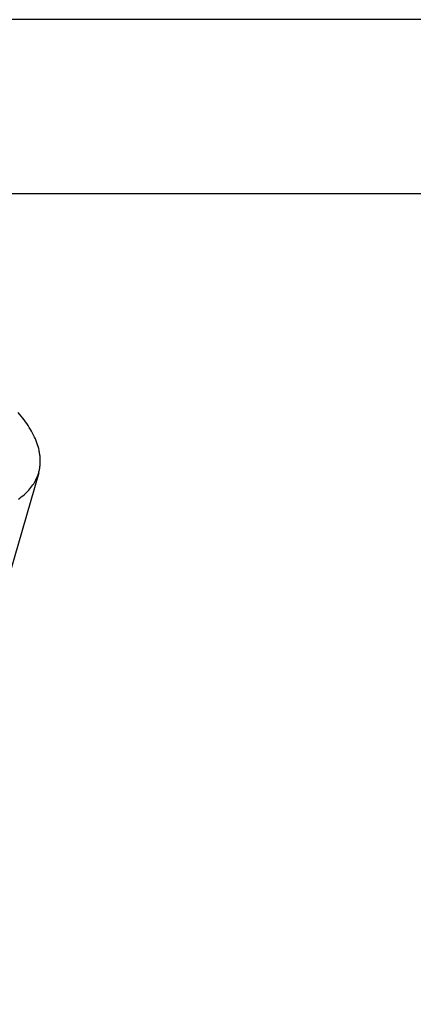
# Model space of a CAD drawing. Extents: x 0 to 534, y 0 to 292.
# Tile 6 of 15: x 91 to 139, y 172 to 292. Entities that reach past the tile are written whole.
import ezdxf

# ---------------------------------------------------------------- set-up
doc = ezdxf.new("R2010")
doc.units = 0
doc.header["$MEASUREMENT"] = 0
doc.layers.add('MAKE2D$VISIBILE$CURVE', color=7, linetype='CONTINUOUS')

msp = doc.modelspace()

# ---------------------------------------------------------------- linework, layer by layer
at = {"layer": 'MAKE2D$VISIBILE$CURVE', "color": 7}
for p, q in [((332.2, 291.93), (2.2, 291.93)), ((161.2, 270.63), (73.2, 270.63)), ((90.96, 243.48), (90.58, 243.93)), ((91.14, 243.25), (90.96, 243.48)), ((91.31, 243.03), (91.14, 243.25)), ((91.48, 242.8), (91.31, 243.03)), ((91.64, 242.57), (91.48, 242.8)), ((91.8, 242.34), (91.64, 242.57)), ((91.94, 242.1), (91.8, 242.34)), ((92.09, 241.87), (91.94, 242.1)), ((92.22, 241.64), (92.09, 241.87)), ((92.35, 241.4), (92.22, 241.64)), ((92.47, 241.17), (92.35, 241.4)), ((92.58, 240.93), (92.47, 241.17)), ((92.69, 240.7), (92.58, 240.93)), ((92.79, 240.46), (92.69, 240.7)), ((92.87, 240.23), (92.79, 240.46)), ((92.96, 239.99), (92.87, 240.23)), ((93.03, 239.76), (92.96, 239.99)), ((93.09, 239.52), (93.03, 239.76)), ((93.15, 239.29), (93.09, 239.52)), ((93.17, 239.17), (93.15, 239.29)), ((93.19, 239.06), (93.17, 239.17)), ((93.21, 238.94), (93.19, 239.06)), ((93.23, 238.83), (93.21, 238.94)), ((93.25, 238.71), (93.23, 238.83)), ((93.26, 238.59), (93.25, 238.71)), ((93.27, 238.48), (93.26, 238.59)), ((93.28, 238.36), (93.27, 238.48)), ((93.29, 238.25), (93.28, 238.36)), ((93.29, 238.13), (93.29, 238.25)), ((93.18, 236.9), (93.2, 237.01)), ((93.2, 237.01), (93.22, 237.12)), ((93.22, 237.12), (93.24, 237.23)), ((93.24, 237.23), (93.25, 237.35)), ((93.25, 237.35), (93.26, 237.46)), ((93.26, 237.46), (93.27, 237.57)), ((93.27, 237.57), (93.28, 237.68)), ((93.28, 237.68), (93.29, 237.79)), ((93.29, 238.02), (93.29, 238.13)), ((93.29, 237.91), (93.29, 238.02)), ((93.29, 237.79), (93.29, 237.91)), ((93.09, 236.58), (74.34, 171.63)), ((92.76, 235.72), (92.8, 235.81)), ((92.8, 235.81), (92.84, 235.89)), ((92.84, 235.89), (92.88, 235.98)), ((92.88, 235.98), (92.91, 236.06)), ((92.91, 236.06), (92.95, 236.15)), ((92.95, 236.15), (92.98, 236.23)), ((92.98, 236.23), (93.01, 236.32)), ((93.01, 236.32), (93.04, 236.4)), ((93.04, 236.4), (93.07, 236.49)), ((93.07, 236.49), (93.09, 236.58)), ((93.09, 236.58), (93.12, 236.69)), ((93.12, 236.69), (93.15, 236.8)), ((93.15, 236.8), (93.18, 236.9)), ((91.89, 234.46), (92.02, 234.61)), ((92.02, 234.61), (92.15, 234.76)), ((92.15, 234.76), (92.26, 234.92)), ((92.26, 234.92), (92.38, 235.08)), ((92.38, 235.08), (92.48, 235.23)), ((92.48, 235.23), (92.58, 235.4)), ((92.58, 235.4), (92.63, 235.48)), ((92.63, 235.48), (92.67, 235.56)), ((92.67, 235.56), (92.72, 235.64)), ((92.72, 235.64), (92.76, 235.72)), ((90.62, 233.36), (90.8, 233.48)), ((90.8, 233.48), (90.97, 233.62)), ((90.97, 233.62), (91.14, 233.75)), ((91.14, 233.75), (91.3, 233.89)), ((91.3, 233.89), (91.46, 234.03)), ((91.46, 234.03), (91.61, 234.17)), ((91.61, 234.17), (91.75, 234.31)), ((91.75, 234.31), (91.89, 234.46))]:
    msp.add_line(p, q, dxfattribs=at)

doc.saveas('drawing.dxf')
